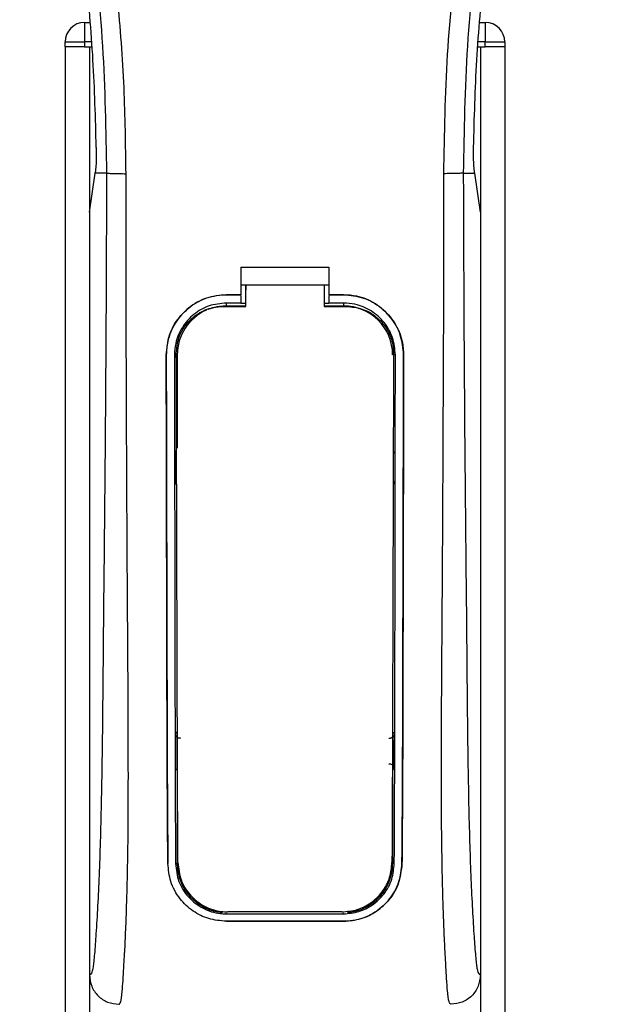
# Model space of a CAD drawing. Header units: millimetres. Extents: x 0 to 420, y 0 to 297.
# Tile 25 of 32: x 171 to 179, y 243 to 258. Entities that reach past the tile are written whole.
import ezdxf

# ---------------------------------------------------------------- set-up
doc = ezdxf.new("R2010")
doc.units = ezdxf.units.MM

msp = doc.modelspace()

# ---------------------------------------------------------------- linework, layer by layer
at = {"color": 7, "linetype": 'Continuous', "lineweight": 25}
for p, q in [((171.7783, 257.6507), (171.8536, 257.6507)), ((171.7783, 257.6507), (171.7783, 257.3671)), ((177.5163, 257.6507), (177.5916, 257.6507)), ((177.5916, 257.6507), (177.5916, 257.3671)), ((171.4947, 257.2962), (171.4947, 257.3671)), ((171.4947, 257.3671), (171.7783, 257.3671)), ((171.4947, 257.2962), (171.4947, 184.2752)), ((171.7783, 257.2962), (171.4947, 257.2962)), ((171.7783, 257.3671), (171.7783, 257.2962)), ((171.8779, 257.3671), (171.7783, 257.3671)), ((171.7783, 257.2962), (171.8839, 257.2962)), ((171.8492, 257.2962), (171.8492, 184.2752)), ((171.8492, 257.2962), (171.8839, 257.2962)), ((177.486, 257.2962), (177.5207, 257.2962)), ((177.486, 257.2962), (177.5916, 257.2962)), ((177.5916, 257.3671), (177.492, 257.3671)), ((177.5207, 257.2962), (177.5207, 184.2752)), ((177.5916, 257.3671), (177.8752, 257.3671)), ((177.5916, 257.2962), (177.5916, 257.3671)), ((177.8752, 257.2962), (177.5916, 257.2962)), ((177.8752, 257.3671), (177.8752, 257.2962)), ((177.8752, 257.2962), (177.8752, 184.2752)), ((171.8492, 254.9), (171.9317, 255.4672)), ((171.9317, 255.4672), (171.9327, 255.474)), ((172.097, 255.4672), (171.9317, 255.4672)), ((177.2729, 255.4672), (177.4382, 255.4672)), ((177.4382, 255.4672), (177.4372, 255.474)), ((177.5207, 254.9), (177.4382, 255.4672)), ((171.8492, 254.9), (171.8492, 243.8405)), ((177.5207, 254.9), (177.5207, 243.8405)), ((174.0469, 254.101), (175.323, 254.101)), ((174.0469, 254.101), (174.0469, 253.7026)), ((175.323, 254.101), (175.323, 253.7026)), ((174.0469, 253.8444), (174.1179, 253.8444)), ((174.1179, 253.8456), (174.1178, 253.7712)), ((174.1179, 253.8456), (175.2522, 253.8456)), ((175.2522, 253.8444), (175.323, 253.8444)), ((173.8342, 253.7026), (174.0469, 253.7026)), ((173.8342, 253.702), (173.8342, 253.7026)), ((174.0469, 253.702), (173.8342, 253.702)), ((174.0469, 253.6912), (174.0469, 253.5828)), ((175.323, 253.7026), (175.5357, 253.7026)), ((175.5357, 253.702), (175.323, 253.702)), ((175.323, 253.6912), (175.323, 253.5828)), ((175.5357, 253.702), (175.5357, 253.7026)), ((174.0469, 253.5828), (173.8342, 253.5828)), ((173.8342, 253.5828), (173.8342, 253.5413)), ((173.8342, 253.5413), (174.1178, 253.5413)), ((174.1178, 253.5767), (174.0469, 253.5767)), ((175.323, 253.5767), (175.2522, 253.5767)), ((175.2522, 253.5413), (175.5357, 253.5413)), ((175.5357, 253.5828), (175.323, 253.5828)), ((175.5357, 253.5828), (175.5357, 253.5413)), ((172.9632, 252.8298), (172.9626, 252.8298)), ((173.0821, 252.8299), (173.1228, 252.8299)), ((173.1228, 252.8299), (173.1228, 251.4804)), ((176.2878, 252.8299), (176.2471, 252.8299)), ((176.4067, 252.8298), (176.4073, 252.8298)), ((173.1228, 246.8064), (173.1228, 245.4569)), ((176.2471, 246.8064), (176.2471, 245.4569)), ((172.987, 245.4562), (172.9864, 245.4562)), ((173.098, 245.4569), (173.1228, 245.4569)), ((176.2719, 245.4569), (176.2471, 245.4569)), ((176.3829, 245.4562), (176.3835, 245.4562)), ((173.8342, 244.7266), (173.8342, 244.7366)), ((173.8342, 244.7266), (175.5357, 244.7266)), ((175.5357, 244.7266), (175.5357, 244.7366)), ((173.8342, 244.6191), (175.5357, 244.6191)), ((173.8342, 244.6191), (173.8342, 244.6184)), ((175.5357, 244.6184), (173.8342, 244.6184)), ((175.5357, 244.6191), (175.5357, 244.6184))]:
    msp.add_line(p, q, dxfattribs=at)
at = {"color": 7, "linetype": 'Continuous', "lineweight": 25, "flags": 128}
for points in [[(173.8342, 253.5413), (173.6954, 253.5276), (173.568, 253.4896)], [(173.7918, 253.5337), (173.8343, 253.5337), (174.1178, 253.5336)], [(175.2522, 253.5336), (175.5356, 253.5336), (175.5782, 253.5336)]]:
    msp.add_lwpolyline(points, dxfattribs=at)
at = {"color": 7, "linetype": 'Continuous', "lineweight": 25}
for centre, radius, start, end in [((171.7783, 257.3671), 0.2836, 90, 180), ((177.5916, 257.3671), 0.2836, 0, 90), ((175.5357, 252.8299), 0.7114, 0, 90), ((173.8342, 252.8299), 0.7114, 113.87846, 180), ((173.8342, 245.4569), 0.7114, 180, 265.5108), ((175.5357, 245.4569), 0.7114, 274.4892, 0)]:
    msp.add_arc(centre, radius, start, end, dxfattribs=at)
for points, knots in [([(172.3795, 255.4578), (172.374, 255.8737), (172.3629, 256.7239), (172.2634, 258.0162), (172.1069, 259.3201), (171.9133, 260.4527), (171.7145, 261.4171), (171.5379, 262.187), (171.345, 262.9519), (171.132, 263.7424), (170.9488, 264.393), (170.8136, 264.864), (170.7454, 265.1038), (170.6812, 265.3299), (170.6255, 265.527), (170.5708, 265.7242), (170.5222, 265.9087), (170.472, 266.1051), (170.4259, 266.2939), (170.3836, 266.4751), (170.3454, 266.6486), (170.2818, 266.9559), (170.2074, 267.3852), (170.1439, 267.9519), (170.1266, 268.5052), (170.161, 269.0562), (170.2569, 269.5947), (170.4117, 270.1162), (170.6215, 270.6042), (170.8056, 270.9346), (170.9334, 271.1413), (170.9794, 271.212), (171.0016, 271.2461)], [0, 0, 0, 0, 0.0757702, 0.1548571, 0.2359051, 0.3148505, 0.3639911, 0.4151955, 0.4586591, 0.5076202, 0.5642678, 0.5817192, 0.5968623, 0.6096795, 0.624536, 0.6341631, 0.6469813, 0.6592987, 0.6711121, 0.6824202, 0.6932232, 0.7035232, 0.739704, 0.7727671, 0.8079075, 0.8413785, 0.8748477, 0.9102013, 0.9450667, 0.9801292, 0.9903909, 1, 1, 1, 1]), ([(176.9904, 255.4578), (177.0006, 256.0344), (177.0211, 257.1876), (177.1995, 258.9092), (177.4457, 260.4232), (177.7234, 261.7346), (177.9245, 262.5617), (178.0654, 263.1026), (178.1315, 263.3508), (178.1965, 263.5901), (178.2612, 263.8241), (178.329, 264.0665), (178.4026, 264.3272), (178.4922, 264.6405), (178.5875, 264.9731), (178.686, 265.3203), (178.7813, 265.6563), (178.8793, 266.0275), (178.975, 266.4193), (179.0885, 266.9435), (179.1933, 267.5743), (179.2493, 268.3246), (179.2235, 268.9034), (179.1622, 269.319), (179.1075, 269.5844), (179.0371, 269.851), (178.9538, 270.1046), (178.8554, 270.3546), (178.7466, 270.5931), (178.6282, 270.822), (178.5002, 271.0413), (178.4132, 271.1745), (178.3665, 271.2461)], [0, 0, 0, 0, 0.10501624, 0.21000012, 0.3148093, 0.38417565, 0.45402283, 0.46974914, 0.48595735, 0.50078255, 0.51489215, 0.53016847, 0.54660973, 0.56420695, 0.58951768, 0.60961461, 0.62993527, 0.65313231, 0.67956677, 0.7034488, 0.75098221, 0.79627837, 0.84125889, 0.85770847, 0.87473965, 0.89224616, 0.91011436, 0.92619338, 0.9450023, 0.96297697, 0.98008872, 1, 1, 1, 1]), ([(170.8772, 271.2174), (170.8349, 271.1556), (170.7066, 270.9686), (170.4951, 270.6113), (170.2748, 270.1314), (170.1056, 269.6075), (169.9889, 268.9959), (169.9491, 268.3), (169.9996, 267.5368), (170.1381, 266.6526), (170.3734, 265.6559), (170.7473, 264.3248), (171.1651, 262.7648), (171.5676, 260.9629), (171.8706, 259.1429), (172.0639, 257.3084), (172.086, 256.0808), (172.097, 255.4672)], [0, 0, 0, 0, 0.0171315, 0.0518789, 0.0867888, 0.1216172, 0.1567305, 0.2033881, 0.2503481, 0.2972709, 0.3674165, 0.4376773, 0.5502447, 0.6628473, 0.7753466, 0.8877074, 1, 1, 1, 1]), ([(178.4927, 271.2174), (178.535, 271.1557), (178.6633, 270.9686), (178.8748, 270.6113), (179.0951, 270.1314), (179.2643, 269.6075), (179.381, 268.9959), (179.4208, 268.3), (179.3703, 267.5368), (179.2318, 266.6526), (178.9965, 265.6559), (178.6226, 264.3248), (178.2048, 262.7648), (177.8023, 260.9629), (177.4993, 259.1429), (177.306, 257.3084), (177.2839, 256.0808), (177.2729, 255.4672)], [0, 0, 0, 0, 0.01713512, 0.05188236, 0.08679215, 0.12162042, 0.15673365, 0.20339108, 0.2503509, 0.29727352, 0.3674188, 0.43767936, 0.55024637, 0.66284852, 0.77534741, 0.88770778, 1, 1, 1, 1]), ([(171.9481, 255.8385), (171.9365, 256.2614), (171.9131, 257.108), (171.8, 258.3769), (171.6351, 259.6445), (171.4797, 260.4844), (171.4019, 260.9047)], [0, 0, 0, 0, 0.2486567, 0.4978798, 0.7487052, 1, 1, 1, 1]), ([(177.4218, 255.8385), (177.4334, 256.2614), (177.4568, 257.108), (177.5699, 258.3769), (177.7348, 259.6445), (177.8902, 260.4844), (177.968, 260.9047)], [0, 0, 0, 0, 0.2486567, 0.4978798, 0.7487052, 1, 1, 1, 1]), ([(171.9481, 255.8385), (171.9483, 255.7911), (171.9486, 255.6962), (171.943, 255.5641), (171.9362, 255.5047), (171.9327, 255.474)], [0, 0, 0, 0, 0.3260001, 0.6519821, 1, 1, 1, 1]), ([(177.4372, 255.474), (177.4339, 255.5027), (177.4273, 255.5599), (177.4213, 255.6904), (177.4216, 255.7884), (177.4218, 255.8385)], [0, 0, 0, 0, 0.3277767, 0.6555996, 1, 1, 1, 1]), ([(172.097, 255.4672), (172.0951, 254.903), (172.0913, 253.8101), (172.0815, 252.1741), (172.0677, 250.5572), (172.0535, 249.2521), (172.0449, 248.2704), (172.039, 247.6123), (172.031, 246.962), (172.0202, 246.3452), (172.0064, 245.7869), (171.9892, 245.2903), (171.9685, 244.84), (171.9456, 244.4616), (171.9262, 244.1951), (171.9118, 244.0374), (171.9014, 243.9522), (171.8901, 243.8968), (171.8728, 243.8458), (171.8588, 243.8427), (171.8492, 243.8405)], [0, 0, 0, 0, 0.1345803, 0.2606891, 0.3908258, 0.5218164, 0.5741497, 0.6260119, 0.6794971, 0.7306436, 0.7758676, 0.8176431, 0.8578189, 0.896894, 0.9271554, 0.9404322, 0.9512566, 0.9620129, 0.9737095, 1, 1, 1, 1]), ([(172.097, 255.4672), (172.1035, 255.466), (172.1169, 255.4637), (172.1836, 255.4606), (172.2755, 255.4584), (172.3457, 255.458), (172.3795, 255.4578)], [0, 0, 0, 0, 0.2412013, 0.5, 0.7587987, 1, 1, 1, 1]), ([(172.276, 243.4151), (172.285, 243.4206), (172.304, 243.4319), (172.3223, 243.5603), (172.3368, 243.7682), (172.3481, 243.9612), (172.3569, 244.1122), (172.3611, 244.1861), (172.3652, 244.2614), (172.3704, 244.3729), (172.3777, 244.5416), (172.3843, 244.7163), (172.3902, 244.8971), (172.3955, 245.084), (172.4001, 245.277), (172.4041, 245.4759), (172.4079, 245.7034), (172.4108, 245.9773), (172.4125, 246.3165), (172.4131, 246.7166), (172.4125, 247.1787), (172.4107, 247.7028), (172.4078, 248.2878), (172.4036, 248.9357), (172.3988, 249.6194), (172.3945, 250.3232), (172.3907, 251.0304), (172.3875, 251.7483), (172.3848, 252.4682), (172.3827, 253.17), (172.381, 253.827), (172.3799, 254.3943), (172.3794, 254.8534), (172.3791, 255.191), (172.3794, 255.3814), (172.3795, 255.4578)], [0, 0, 0, 0, 0.0298605, 0.062661, 0.0824207, 0.1065055, 0.1214363, 0.1269566, 0.1277359, 0.1429311, 0.1582172, 0.1736223, 0.1891751, 0.2049044, 0.2208385, 0.2370044, 0.2534273, 0.275546, 0.3020067, 0.3328988, 0.3683202, 0.4083393, 0.4529465, 0.5020123, 0.5563269, 0.6093284, 0.6630895, 0.718023, 0.7733257, 0.8273697, 0.8780517, 0.923096, 0.956626, 0.9826179, 1, 1, 1, 1]), ([(177.0939, 243.4151), (177.0843, 243.4209), (177.0696, 243.4297), (177.0547, 243.5083), (177.0434, 243.6145), (177.0316, 243.7834), (177.019, 243.9956), (177.0054, 244.243), (176.9918, 244.5405), (176.9793, 244.8971), (176.9693, 245.2782), (176.9597, 245.8139), (176.9563, 246.2728), (176.9553, 246.6361), (176.9552, 246.7595), (176.9551, 246.8854), (176.9552, 247.014), (176.9555, 247.1451), (176.9559, 247.3023), (176.9571, 247.5293), (176.9585, 247.7598), (176.9599, 247.9743), (176.9609, 248.1331), (176.9621, 248.3068), (176.9633, 248.4956), (176.9647, 248.6992), (176.9679, 249.1657), (176.9731, 249.9357), (176.979, 251.0004), (176.9835, 252.1167), (176.9887, 253.2154), (176.993, 254.3318), (176.9913, 255.0721), (176.9904, 255.4578)], [0, 0, 0, 0, 0.0309601, 0.0470935, 0.0633299, 0.0859793, 0.1072653, 0.1278389, 0.1583054, 0.1892525, 0.2209093, 0.2534961, 0.3188256, 0.3281418, 0.3376388, 0.3473178, 0.3571797, 0.367225, 0.377454, 0.3932487, 0.4192536, 0.4302031, 0.4422954, 0.4555298, 0.4699033, 0.4854101, 0.5020411, 0.5764995, 0.6616013, 0.7455969, 0.8314042, 0.9121632, 1, 1, 1, 1]), ([(177.2729, 255.4672), (177.2664, 255.466), (177.253, 255.4637), (177.1863, 255.4606), (177.0944, 255.4584), (177.0242, 255.458), (176.9904, 255.4578)], [0, 0, 0, 0, 0.2412013, 0.5, 0.7587987, 1, 1, 1, 1]), ([(177.2729, 255.4672), (177.2748, 254.903), (177.2786, 253.8101), (177.2884, 252.1741), (177.3022, 250.5572), (177.3164, 249.2521), (177.325, 248.2704), (177.3309, 247.6123), (177.3389, 246.962), (177.3497, 246.3452), (177.3635, 245.7869), (177.3807, 245.2903), (177.4014, 244.84), (177.4243, 244.4616), (177.4437, 244.1951), (177.4581, 244.0374), (177.4685, 243.9522), (177.4798, 243.8968), (177.4971, 243.8458), (177.5111, 243.8427), (177.5207, 243.8405)], [0, 0, 0, 0, 0.1345803, 0.2606891, 0.3908258, 0.5218164, 0.5741497, 0.6260119, 0.6794971, 0.7306436, 0.7758676, 0.8176431, 0.8578189, 0.896894, 0.9271554, 0.9404322, 0.9512566, 0.9620129, 0.9737095, 1, 1, 1, 1]), ([(174.1178, 253.5336), (174.1178, 253.5514), (174.1178, 253.6554), (174.1178, 253.7594), (174.1179, 253.8456)], [0, 0, 0, 0, 0.1712419, 1, 1, 1, 1]), ([(175.2522, 253.8456), (175.2522, 253.7594), (175.2522, 253.6554), (175.2522, 253.5514), (175.2522, 253.5336)], [0, 0, 0, 0, 0.828615, 1, 1, 1, 1]), ([(172.9626, 252.8298), (172.9721, 252.9278), (172.9911, 253.124), (173.1412, 253.3856), (173.3625, 253.5831), (173.6078, 253.6877), (173.7699, 253.6984), (173.8342, 253.7026)], [0, 0, 0, 0, 0.2148442, 0.4296944, 0.6444289, 0.8588775, 1, 1, 1, 1]), ([(173.8342, 253.702), (173.7364, 253.6924), (173.5408, 253.6732), (173.28, 253.5234), (173.0831, 253.3029), (172.9781, 253.0575), (172.9675, 252.8949), (172.9632, 252.8298)], [0, 0, 0, 0, 0.214095, 0.4281873, 0.6423212, 0.8567424, 1, 1, 1, 1]), ([(174.1178, 253.5302), (174.1178, 253.5482), (174.1178, 253.6285), (174.1178, 253.7089), (174.1178, 253.7712)], [0, 0, 0, 0, 0.22444922, 1, 1, 1, 1]), ([(175.5357, 253.7026), (175.6335, 253.693), (175.8293, 253.6738), (176.0902, 253.5239), (176.2874, 253.3032), (176.3925, 253.0576), (176.403, 252.8949), (176.4073, 252.8298)], [0, 0, 0, 0, 0.2140417, 0.428078, 0.6423732, 0.8568778, 1, 1, 1, 1]), ([(176.4067, 252.8298), (176.3972, 252.9278), (176.3782, 253.1238), (176.2282, 253.3852), (176.0071, 253.5825), (175.762, 253.6871), (175.6, 253.6978), (175.5357, 253.702)], [0, 0, 0, 0, 0.2148479, 0.4297059, 0.6442694, 0.8587571, 1, 1, 1, 1]), ([(173.8342, 253.5828), (173.7497, 253.5745), (173.5808, 253.5579), (173.3556, 253.4285), (173.1855, 253.238), (173.0949, 253.0262), (173.0858, 252.886), (173.0821, 252.8299)], [0, 0, 0, 0, 0.2141722, 0.4283408, 0.6426173, 0.8571514, 1, 1, 1, 1]), ([(173.1091, 252.8541), (173.1165, 252.9301), (173.1313, 253.0822), (173.2477, 253.2849), (173.4194, 253.4387), (173.6116, 253.5214), (173.7399, 253.5301), (173.7918, 253.5337)], [0, 0, 0, 0, 0.2133277, 0.4266829, 0.6395459, 0.8543822, 1, 1, 1, 1]), ([(176.2878, 252.8299), (176.2796, 252.9145), (176.2631, 253.0838), (176.1334, 253.3096), (175.9423, 253.4798), (175.7308, 253.5699), (175.5911, 253.5791), (175.5357, 253.5828)], [0, 0, 0, 0, 0.2149666, 0.4299412, 0.6447022, 0.8591569, 1, 1, 1, 1]), ([(175.5782, 253.5336), (175.6551, 253.5261), (175.8091, 253.511), (176.014, 253.3934), (176.1683, 253.2204), (176.2494, 253.0295), (176.2576, 252.9037), (176.2608, 252.8541)], [0, 0, 0, 0, 0.21559171, 0.43122749, 0.64589381, 0.86039202, 1, 1, 1, 1]), ([(172.9864, 245.4562), (172.9848, 245.6393), (172.9815, 246.0057), (172.9771, 246.7686), (172.9727, 248.1971), (172.9681, 250.2839), (172.9644, 251.9811), (172.9626, 252.8298)], [0, 0, 0, 0, 0.0777426, 0.1555294, 0.313984, 0.6569639, 1, 1, 1, 1]), ([(172.9632, 252.8298), (172.9644, 252.2131), (172.9667, 250.9798), (172.9711, 249.4434), (172.9737, 248.2094), (172.9759, 247.281), (172.9796, 246.3523), (172.9846, 245.7547), (172.987, 245.4562)], [0, 0, 0, 0, 0.2490164, 0.4980152, 0.6229127, 0.7477829, 0.8740258, 1, 1, 1, 1]), ([(173.0821, 252.8299), (173.0828, 252.2133), (173.0843, 250.9796), (173.0873, 249.4431), (173.0891, 248.209), (173.0907, 247.281), (173.093, 246.3526), (173.0963, 245.7553), (173.098, 245.4569)], [0, 0, 0, 0, 0.2490176, 0.498185, 0.6230408, 0.7478694, 0.8740688, 1, 1, 1, 1]), ([(173.1319, 245.4713), (173.1308, 245.7028), (173.1286, 246.1662), (173.125, 247.1358), (173.1209, 248.6217), (173.1151, 250.6087), (173.1111, 252.1056), (173.1091, 252.8541)], [0, 0, 0, 0, 0.0978357, 0.1957746, 0.39589, 0.6979489, 1, 1, 1, 1]), ([(176.2608, 252.8541), (176.2594, 252.3097), (176.2565, 251.2207), (176.2512, 249.4459), (176.247, 247.8626), (176.2432, 246.6553), (176.2404, 245.9721), (176.2388, 245.6382), (176.238, 245.4713)], [0, 0, 0, 0, 0.2195551, 0.4392381, 0.7185293, 0.858393, 0.9292119, 1, 1, 1, 1]), ([(176.2719, 245.4569), (176.2729, 245.6287), (176.275, 245.9724), (176.2778, 246.6879), (176.281, 248.1031), (176.2841, 250.2141), (176.2866, 251.9579), (176.2878, 252.8299)], [0, 0, 0, 0, 0.0730832, 0.1462031, 0.2950753, 0.6474953, 1, 1, 1, 1]), ([(176.3829, 245.4562), (176.3844, 245.628), (176.3874, 245.9717), (176.3917, 246.6872), (176.396, 247.9511), (176.4004, 250.0629), (176.4043, 251.8062), (176.4067, 252.8298)], [0, 0, 0, 0, 0.0730778, 0.1461922, 0.2950561, 0.5861196, 1, 1, 1, 1]), ([(176.4073, 252.8298), (176.4061, 252.2131), (176.4038, 250.9798), (176.3994, 249.4435), (176.3968, 248.2097), (176.3946, 247.2814), (176.3909, 246.3529), (176.386, 245.7549), (176.3835, 245.4562)], [0, 0, 0, 0, 0.2490415, 0.4980658, 0.6229723, 0.7478523, 0.8740546, 1, 1, 1, 1]), ([(173.0905, 251.4457), (173.0905, 251.4237), (173.0907, 251.2806), (173.091, 251.1161), (173.0912, 250.9736), (173.0912, 250.9521)], [0, 0, 0, 0, 0.1334237, 0.8696656, 1, 1, 1, 1]), ([(173.113, 251.3952), (173.111, 251.3968), (173.1028, 251.4032), (173.0934, 251.4209), (173.0915, 251.4372), (173.0905, 251.4457)], [0, 0, 0, 0, 0.1332428, 0.5513392, 1, 1, 1, 1]), ([(176.2794, 251.4457), (176.2785, 251.4378), (176.2768, 251.422), (176.2678, 251.4042), (176.2593, 251.3973), (176.2569, 251.3953)], [0, 0, 0, 0, 0.4197308, 0.8394614, 1, 1, 1, 1]), ([(173.0912, 250.9521), (173.0921, 250.9601), (173.0938, 250.9759), (173.1029, 250.9939), (173.1116, 251.001), (173.1141, 251.0031)], [0, 0, 0, 0, 0.4160512, 0.8321625, 1, 1, 1, 1]), ([(176.2558, 251.0032), (176.2579, 251.0015), (176.2663, 250.995), (176.2758, 250.9771), (176.2777, 250.9607), (176.2787, 250.9521)], [0, 0, 0, 0, 0.13947935, 0.55064593, 1, 1, 1, 1]), ([(173.0973, 247.3416), (173.0994, 247.3438), (173.104, 247.349), (173.1118, 247.3573), (173.1183, 247.364), (173.1221, 247.3678), (173.1228, 247.3685)], [0, 0, 0, 0, 0.23957, 0.5510243, 0.9142459, 1, 1, 1, 1]), ([(173.0973, 247.3416), (173.0974, 247.3193), (173.0977, 247.1709), (173.0981, 247.001), (173.0985, 246.8537), (173.0986, 246.832)], [0, 0, 0, 0, 0.1304713, 0.8719742, 1, 1, 1, 1]), ([(173.1761, 247.2713), (173.1681, 247.2712), (173.1521, 247.271), (173.1298, 247.2807), (173.1119, 247.2967), (173.0997, 247.3178), (173.0981, 247.3337), (173.0973, 247.3416)], [0, 0, 0, 0, 0.1995185, 0.3990159, 0.5990992, 0.8002843, 1, 1, 1, 1]), ([(176.2726, 247.3416), (176.2718, 247.3336), (176.2701, 247.3176), (176.2577, 247.2963), (176.2396, 247.2803), (176.2172, 247.2709), (176.2015, 247.2711), (176.1938, 247.2713)], [0, 0, 0, 0, 0.2023246, 0.4046539, 0.6067659, 0.8079877, 1, 1, 1, 1]), ([(176.2471, 247.3685), (176.2509, 247.3646), (176.2578, 247.3576), (176.2663, 247.3485), (176.271, 247.3433), (176.2726, 247.3416)], [0, 0, 0, 0, 0.4489749, 0.8121966, 1, 1, 1, 1]), ([(176.2713, 246.832), (176.2714, 246.8537), (176.2718, 247.001), (176.2722, 247.1709), (176.2725, 247.3193), (176.2726, 247.3416)], [0, 0, 0, 0, 0.1280258, 0.8695287, 1, 1, 1, 1]), ([(173.1228, 246.8064), (173.1191, 246.8101), (173.1123, 246.8171), (173.1043, 246.8257), (173.0999, 246.8305), (173.0986, 246.832)], [0, 0, 0, 0, 0.4562153, 0.8385917, 1, 1, 1, 1]), ([(176.1932, 246.9027), (176.2011, 246.9028), (176.2169, 246.9029), (176.239, 246.8932), (176.2567, 246.8774), (176.269, 246.8562), (176.2705, 246.8402), (176.2713, 246.832)], [0, 0, 0, 0, 0.1972455, 0.3944793, 0.5922386, 0.7922658, 1, 1, 1, 1]), ([(176.2713, 246.832), (176.2696, 246.8301), (176.2652, 246.8252), (176.2577, 246.8173), (176.2514, 246.8107), (176.2477, 246.807), (176.2471, 246.8064)], [0, 0, 0, 0, 0.2159047, 0.5437839, 0.9261602, 1, 1, 1, 1]), ([(173.8342, 244.6184), (173.7477, 244.6261), (173.575, 244.6417), (173.3414, 244.761), (173.1478, 244.9439), (173.0141, 245.1839), (172.9953, 245.3684), (172.9864, 245.4562)], [0, 0, 0, 0, 0.1867018, 0.3729124, 0.5722054, 0.7963772, 1, 1, 1, 1]), ([(173.098, 245.4569), (173.108, 245.3683), (173.128, 245.1911), (173.2734, 244.9619), (173.4834, 244.7974), (173.6882, 244.732), (173.8046, 244.7277), (173.8342, 244.7266)], [0, 0, 0, 0, 0.2365907, 0.4730955, 0.7094684, 0.9259916, 1, 1, 1, 1]), ([(173.1319, 245.4713), (173.1415, 245.3853), (173.1607, 245.2134), (173.3014, 244.9901), (173.5053, 244.8285), (173.7078, 244.7614), (173.8255, 244.7566), (173.8578, 244.7553)], [0, 0, 0, 0, 0.2333586, 0.4666154, 0.700476, 0.9177481, 1, 1, 1, 1]), ([(175.5121, 244.7552), (175.5874, 244.7621), (175.7377, 244.7758), (175.9405, 244.8808), (176.1061, 245.0405), (176.2166, 245.2452), (176.2312, 245.3992), (176.238, 245.4713)], [0, 0, 0, 0, 0.1905868, 0.3807478, 0.5820906, 0.8045106, 1, 1, 1, 1]), ([(175.5357, 244.7266), (175.6111, 244.7334), (175.7618, 244.7471), (175.9655, 244.8517), (176.1333, 245.0116), (176.2486, 245.2206), (176.2644, 245.3804), (176.2719, 245.4569)], [0, 0, 0, 0, 0.1873634, 0.3742734, 0.5733177, 0.7958103, 1, 1, 1, 1]), ([(176.3835, 245.4562), (176.3717, 245.3544), (176.348, 245.1508), (176.1804, 244.888), (175.9386, 244.6991), (175.7026, 244.6244), (175.5689, 244.6196), (175.5357, 244.6184)], [0, 0, 0, 0, 0.2362426, 0.4723403, 0.7098627, 0.9278237, 1, 1, 1, 1]), ([(175.5357, 244.6191), (175.6218, 244.6268), (175.7939, 244.6422), (176.0265, 244.7606), (176.2199, 244.9423), (176.3546, 245.182), (176.3737, 245.3674), (176.3829, 245.4562)], [0, 0, 0, 0, 0.18580177, 0.37109435, 0.56959525, 0.79396529, 1, 1, 1, 1]), ([(175.5121, 244.7552), (175.481, 244.7552), (175.1771, 244.7552), (174.6257, 244.7553), (174.1054, 244.7553), (173.8578, 244.7553)], [0, 0, 0, 0, 0.0564649, 0.5510099, 1, 1, 1, 1]), ([(171.8492, 243.8405), (171.8556, 243.7847), (171.8685, 243.6731), (171.9673, 243.5326), (172.1083, 243.4344), (172.22, 243.4216), (172.276, 243.4153)], [0, 0, 0, 0, 0.2499459, 0.4997381, 0.749424, 1, 1, 1, 1]), ([(177.5207, 243.8405), (177.5143, 243.7847), (177.5014, 243.6731), (177.4026, 243.5326), (177.2616, 243.4344), (177.1499, 243.4216), (177.0939, 243.4153)], [0, 0, 0, 0, 0.2499459, 0.4997381, 0.749424, 1, 1, 1, 1])]:
    msp.add_open_spline(points, degree=3, knots=knots, dxfattribs=at)

doc.saveas('drawing.dxf')
